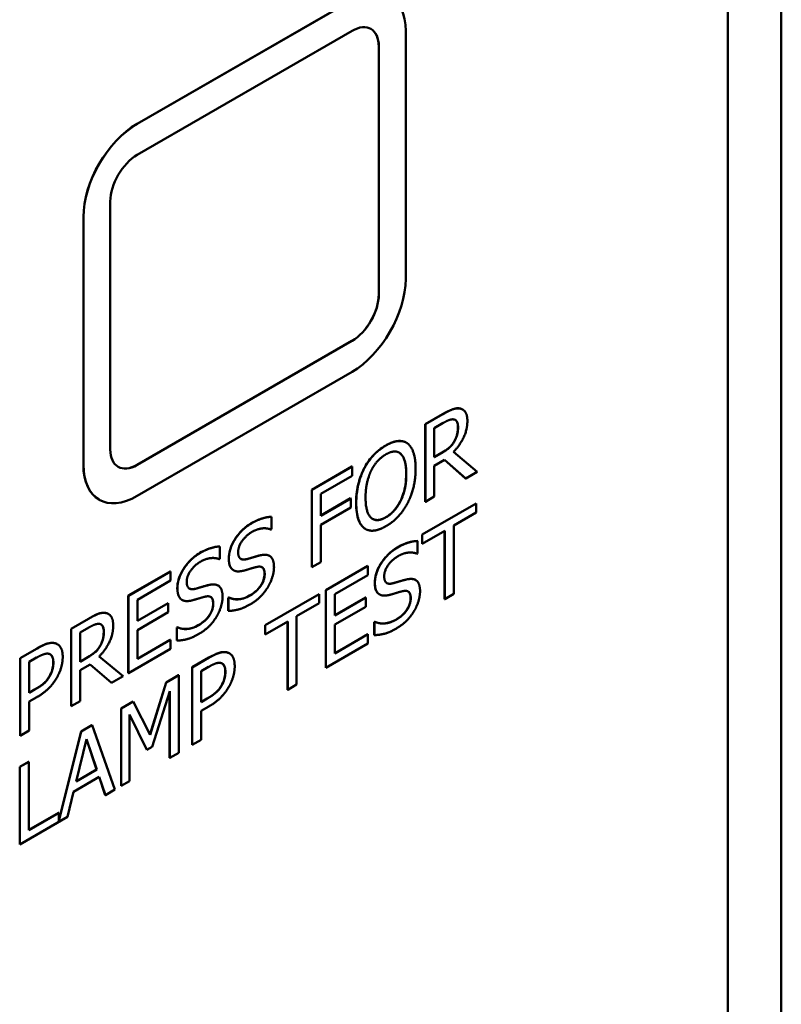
# Model space of a CAD drawing. Header units: millimetres. Extents: x 30 to 861, y 28 to 600.
# Tile 39 of 43: x 782 to 802, y 291 to 317. Entities that reach past the tile are written whole.
import ezdxf

# ---------------------------------------------------------------- set-up
doc = ezdxf.new("R2010")
doc.units = ezdxf.units.MM
doc.header["$LTSCALE"] = 3
doc.layers.add('Visible (ISO)', color=7, linetype='Continuous', lineweight=50)
doc.layers.add('Visible Narrow (ISO)', color=7, linetype='Continuous', lineweight=35)

msp = doc.modelspace()

# ---------------------------------------------------------------- linework, layer by layer
at = {"layer": 'Visible (ISO)'}
for p, q in [((800.844, 251.707), (800.844, 335.806)), ((802.251, 334.993), (802.251, 250.894)), ((785.287, 314.168), (790.944, 317.434)), ((790.946, 317.434), (785.289, 314.168)), ((785.289, 313.351), (790.946, 316.617)), ((792.36, 310.085), (792.36, 316.617)), ((791.651, 309.678), (791.651, 316.21)), ((791.653, 316.209), (791.653, 309.677)), ((784.582, 305.594), (784.582, 312.126)), ((783.873, 305.187), (783.873, 311.719)), ((783.875, 311.718), (783.875, 305.186)), ((785.287, 305.187), (790.944, 308.453)), ((790.946, 308.452), (785.289, 305.186)), ((785.289, 304.37), (790.946, 307.636)), ((792.875, 306.259), (793.33, 306.522)), ((793.334, 306.52), (792.878, 306.257)), ((793.856, 306.647), (793.86, 306.645)), ((792.875, 306.259), (792.878, 306.257)), ((792.875, 304.217), (792.875, 306.259)), ((792.878, 306.257), (792.878, 304.215)), ((793.113, 306.157), (793.347, 306.292)), ((793.113, 305.39), (793.113, 306.157)), ((792.377, 305.772), (792.38, 305.77)), ((793.636, 305.801), (793.639, 305.799)), ((793.113, 305.394), (793.316, 305.511)), ((793.32, 305.509), (793.113, 305.39)), ((794.246, 305.005), (793.618, 305.53)), ((793.113, 305.163), (793.383, 305.319)), ((793.938, 304.831), (793.382, 305.318)), ((793.383, 305.319), (793.941, 304.829)), ((789.887, 304.533), (790.944, 305.144)), ((790.947, 305.142), (789.89, 304.531)), ((790.944, 305.144), (790.947, 305.142)), ((790.947, 304.9), (790.947, 305.142)), ((791.266, 305.097), (791.27, 305.095)), ((793.113, 304.351), (793.113, 305.163)), ((793.941, 304.829), (794.246, 305.005)), ((790.125, 304.425), (790.947, 304.9)), ((793.938, 304.831), (793.941, 304.829)), ((789.887, 302.492), (789.887, 304.533)), ((789.887, 304.533), (789.89, 304.531)), ((789.89, 304.531), (789.89, 302.49)), ((790.125, 303.85), (790.125, 304.425)), ((784.287, 304.271), (784.289, 304.271)), ((790.125, 303.854), (790.909, 304.307)), ((790.913, 304.305), (790.125, 303.85)), ((790.909, 304.307), (790.913, 304.305)), ((790.913, 304.063), (790.913, 304.305)), ((792.793, 303.354), (794.214, 304.174)), ((794.218, 304.172), (792.797, 303.352)), ((792.875, 304.217), (792.878, 304.215)), ((792.878, 304.215), (793.113, 304.351)), ((794.214, 304.174), (794.218, 304.172)), ((794.218, 303.931), (794.218, 304.172)), ((790.125, 303.608), (790.913, 304.063)), ((793.625, 303.588), (794.218, 303.931)), ((788.819, 303.821), (788.823, 303.819)), ((788.823, 303.495), (788.823, 303.819)), ((788.806, 303.485), (788.823, 303.495)), ((790.125, 302.626), (790.125, 303.608)), ((791.296, 303.502), (791.3, 303.5)), ((792.797, 303.11), (793.39, 303.453)), ((793.386, 301.655), (793.386, 303.451)), ((793.39, 303.453), (793.39, 301.653)), ((793.625, 301.788), (793.625, 303.588)), ((792.666, 303.184), (792.669, 303.182)), ((792.669, 302.858), (792.669, 303.182)), ((792.793, 303.354), (792.797, 303.352)), ((792.793, 303.112), (792.793, 303.354)), ((792.797, 303.352), (792.797, 303.11)), ((787.466, 303.04), (787.469, 303.038)), ((787.469, 302.713), (787.469, 303.038)), ((792.652, 302.848), (792.669, 302.858)), ((792.793, 303.112), (792.797, 303.11)), ((787.452, 302.703), (787.469, 302.713)), ((788.77, 302.795), (788.773, 302.793)), ((789.89, 302.49), (790.125, 302.626)), ((785.056, 301.744), (786.162, 302.383)), ((786.165, 302.381), (785.06, 301.742)), ((786.162, 302.383), (786.165, 302.381)), ((786.165, 302.139), (786.165, 302.381)), ((787.822, 302.415), (787.826, 302.413)), ((789.887, 302.492), (789.89, 302.49)), ((790.256, 301.889), (791.362, 302.527)), ((791.366, 302.525), (790.26, 301.887)), ((791.362, 302.527), (791.366, 302.525)), ((791.366, 302.284), (791.366, 302.525)), ((785.294, 301.636), (786.165, 302.139)), ((790.495, 301.781), (791.366, 302.284)), ((792.616, 302.158), (792.62, 302.155)), ((787.416, 302.013), (787.419, 302.011)), ((790.256, 301.889), (790.26, 301.887)), ((790.256, 299.848), (790.256, 301.889)), ((790.26, 301.887), (790.26, 299.846)), ((785.056, 301.744), (785.06, 301.742)), ((785.056, 299.703), (785.056, 301.744)), ((785.06, 301.742), (785.06, 299.701)), ((785.294, 301.077), (785.294, 301.636)), ((786.468, 301.633), (786.472, 301.631)), ((787.686, 301.685), (787.703, 301.695)), ((787.686, 301.685), (787.69, 301.683)), ((787.686, 301.344), (787.686, 301.685)), ((787.707, 301.693), (787.69, 301.683)), ((787.69, 301.683), (787.69, 301.342)), ((787.703, 301.695), (787.707, 301.693)), ((788.656, 300.965), (790.077, 301.786)), ((790.081, 301.784), (788.66, 300.963)), ((790.077, 301.786), (790.081, 301.784)), ((790.081, 301.542), (790.081, 301.784)), ((790.495, 301.222), (790.495, 301.781)), ((790.495, 301.226), (791.303, 301.693)), ((791.307, 301.691), (790.495, 301.222)), ((791.303, 301.693), (791.307, 301.691)), ((791.307, 301.449), (791.307, 301.691)), ((791.668, 301.778), (791.672, 301.776)), ((793.386, 301.655), (793.39, 301.653)), ((793.39, 301.653), (793.625, 301.788)), ((785.294, 301.081), (786.103, 301.548)), ((786.107, 301.546), (785.294, 301.077)), ((785.294, 300.836), (786.107, 301.305)), ((786.103, 301.548), (786.107, 301.546)), ((786.107, 301.305), (786.107, 301.546)), ((787.686, 301.344), (787.69, 301.342)), ((789.488, 301.2), (790.081, 301.542)), ((790.495, 300.98), (791.307, 301.449)), ((783.548, 300.873), (784.003, 301.136)), ((784.007, 301.134), (783.551, 300.871)), ((784.529, 301.262), (784.532, 301.26)), ((788.66, 300.722), (789.253, 301.064)), ((789.249, 299.266), (789.249, 301.062)), ((789.253, 301.064), (789.253, 299.264)), ((789.488, 299.4), (789.488, 301.2)), ((791.533, 301.048), (791.55, 301.058)), ((791.533, 301.048), (791.536, 301.046)), ((791.533, 300.707), (791.533, 301.048)), ((791.553, 301.056), (791.536, 301.046)), ((791.536, 301.046), (791.536, 300.705)), ((791.55, 301.058), (791.553, 301.056)), ((783.548, 300.873), (783.551, 300.871)), ((783.548, 298.832), (783.548, 300.873)), ((783.551, 300.871), (783.551, 298.83)), ((783.786, 300.772), (784.019, 300.907)), ((785.294, 300.078), (785.294, 300.836)), ((786.332, 300.903), (786.35, 300.913)), ((786.332, 300.903), (786.336, 300.901)), ((786.332, 300.562), (786.332, 300.903)), ((786.353, 300.911), (786.336, 300.901)), ((786.336, 300.901), (786.336, 300.56)), ((786.35, 300.913), (786.353, 300.911)), ((788.656, 300.965), (788.66, 300.963)), ((788.656, 300.724), (788.656, 300.965)), ((788.66, 300.963), (788.66, 300.722)), ((790.495, 300.223), (790.495, 300.98)), ((783.786, 300.005), (783.786, 300.772)), ((785.294, 300.082), (786.162, 300.583)), ((786.165, 300.581), (785.294, 300.078)), ((786.162, 300.583), (786.165, 300.581)), ((786.165, 300.34), (786.165, 300.581)), ((786.332, 300.562), (786.336, 300.56)), ((788.656, 300.724), (788.66, 300.722)), ((790.495, 300.227), (791.362, 300.728)), ((791.366, 300.726), (790.495, 300.223)), ((791.362, 300.728), (791.366, 300.726)), ((791.366, 300.484), (791.366, 300.726)), ((791.533, 300.707), (791.536, 300.705)), ((782.207, 300.099), (782.651, 300.356)), ((782.654, 300.354), (782.21, 300.097)), ((783.185, 300.469), (783.189, 300.467)), ((784.308, 300.416), (784.312, 300.414)), ((785.06, 299.701), (786.165, 300.34)), ((790.26, 299.846), (791.366, 300.484)), ((782.207, 298.058), (782.207, 300.099)), ((782.207, 300.099), (782.21, 300.097)), ((782.21, 300.097), (782.21, 298.056)), ((782.445, 299.998), (782.64, 300.111)), ((783.786, 300.009), (783.989, 300.126)), ((783.992, 300.124), (783.786, 300.005)), ((784.919, 299.62), (784.29, 300.145)), ((786.736, 299.857), (787.18, 300.113)), ((787.184, 300.111), (786.74, 299.855)), ((787.715, 300.226), (787.718, 300.224)), ((782.445, 299.184), (782.445, 299.998)), ((783.786, 299.778), (784.055, 299.934)), ((783.786, 298.966), (783.786, 299.778)), ((784.055, 299.934), (784.614, 299.444)), ((784.61, 299.446), (784.055, 299.933)), ((786.736, 297.816), (786.736, 299.857)), ((786.736, 299.857), (786.74, 299.855)), ((786.74, 299.855), (786.74, 297.814)), ((786.975, 299.756), (787.17, 299.868)), ((786.975, 298.942), (786.975, 299.756)), ((790.256, 299.848), (790.26, 299.846)), ((782.979, 299.619), (782.982, 299.617)), ((784.614, 299.444), (784.919, 299.62)), ((785.056, 299.703), (785.06, 299.701)), ((786.052, 299.461), (786.378, 299.65)), ((786.382, 299.648), (786.055, 299.459)), ((786.378, 299.65), (786.382, 299.648)), ((786.382, 297.607), (786.382, 299.648)), ((782.445, 299.188), (782.602, 299.279)), ((782.606, 299.277), (782.445, 299.184)), ((784.61, 299.446), (784.614, 299.444)), ((785.626, 298.082), (786.052, 299.461)), ((786.055, 299.459), (785.628, 298.077)), ((785.686, 297.767), (786.147, 299.229)), ((786.052, 299.461), (786.055, 299.459)), ((786.147, 299.229), (786.147, 297.471)), ((787.509, 299.376), (787.512, 299.374)), ((789.249, 299.266), (789.253, 299.264)), ((789.253, 299.264), (789.488, 299.4)), ((782.445, 298.953), (782.644, 299.068)), ((786.143, 297.473), (786.143, 299.218)), ((786.975, 298.946), (787.132, 299.036)), ((787.135, 299.034), (786.975, 298.942)), ((782.445, 298.192), (782.445, 298.953)), ((783.548, 298.832), (783.551, 298.83)), ((783.551, 298.83), (783.786, 298.966)), ((784.863, 298.775), (785.183, 298.96)), ((784.863, 296.734), (784.863, 298.775)), ((784.863, 298.775), (784.866, 298.773)), ((785.187, 298.958), (784.866, 298.773)), ((784.866, 298.773), (784.866, 296.732)), ((785.183, 298.96), (785.187, 298.958)), ((785.628, 298.077), (785.187, 298.958)), ((786.975, 298.71), (787.174, 298.825)), ((786.975, 297.949), (786.975, 298.71)), ((785.085, 296.858), (785.085, 298.617)), ((785.085, 298.617), (785.542, 297.685)), ((785.539, 297.687), (785.085, 298.611)), ((782.21, 298.056), (782.445, 298.192)), ((783.81, 298.167), (784.099, 298.334)), ((784.103, 298.332), (783.813, 298.165)), ((784.099, 298.334), (784.103, 298.332)), ((784.699, 296.635), (784.103, 298.332)), ((782.207, 298.058), (782.21, 298.056)), ((783.223, 295.819), (783.81, 298.167)), ((783.813, 298.165), (783.223, 295.803)), ((783.68, 296.849), (783.952, 297.967)), ((783.81, 298.167), (783.813, 298.165)), ((784.222, 297.166), (783.951, 297.963)), ((783.952, 297.967), (784.226, 297.164)), ((786.74, 297.814), (786.975, 297.949)), ((785.539, 297.687), (785.542, 297.685)), ((785.542, 297.685), (785.686, 297.767)), ((786.736, 297.816), (786.74, 297.814)), ((786.143, 297.473), (786.147, 297.471)), ((786.147, 297.471), (786.382, 297.607)), ((782.195, 297.235), (782.43, 297.371)), ((782.195, 295.194), (782.195, 297.235)), ((782.195, 297.235), (782.199, 297.233)), ((782.434, 297.369), (782.199, 297.233)), ((782.199, 297.233), (782.199, 295.192)), ((782.43, 297.371), (782.434, 297.369)), ((782.434, 295.569), (782.434, 297.369)), ((784.226, 297.164), (783.68, 296.849)), ((783.681, 296.854), (784.222, 297.166)), ((784.222, 297.166), (784.226, 297.164)), ((783.616, 296.58), (784.29, 296.97)), ((784.447, 296.494), (784.288, 296.969)), ((784.29, 296.97), (784.451, 296.492)), ((784.451, 296.492), (784.699, 296.635)), ((784.863, 296.734), (784.866, 296.732)), ((784.866, 296.732), (785.085, 296.858)), ((783.455, 295.917), (783.616, 296.58)), ((784.447, 296.494), (784.451, 296.492)), ((782.199, 295.192), (783.455, 295.917)), ((782.434, 295.573), (783.219, 296.027)), ((783.223, 296.025), (782.434, 295.569)), ((783.219, 296.027), (783.223, 296.025)), ((783.223, 295.803), (783.223, 296.025)), ((782.195, 295.194), (782.199, 295.192))]:
    msp.add_line(p, q, dxfattribs=at)
for centre, major_axis, start_param, end_param in [((790.946, 315.801), (1, 1.732), 5.497787, 7.068583), ((790.946, 315.801), (0.5, 0.866), 5.497787, 7.068583), ((790.944, 315.801), (0.5, 0.866), 5.497787, 6.281771), ((785.287, 312.536), (1, 1.732), 0.785398, 2.356194), ((785.289, 312.535), (-1, -1.732), 3.926991, 5.497787), ((785.289, 312.535), (0.5, 0.866), 0.785398, 2.356194), ((790.946, 309.269), (1, 1.732), 3.926991, 5.497787), ((790.944, 309.27), (0.5, 0.866), 3.926991, 5.497787), ((790.946, 309.269), (-0.5, -0.866), 0.785398, 2.356194), ((785.289, 306.003), (-0.5, -0.866), 5.497787, 7.068583), ((785.287, 306.004), (-1, -1.732), 5.497787, 6.283185), ((785.289, 306.003), (-1, -1.732), 5.497787, 7.068583), ((785.287, 306.004), (-0.5, -0.866), 0.001414, 0.785398)]:
    msp.add_ellipse(centre, major_axis=major_axis, ratio=0.57735, start_param=start_param, end_param=end_param, dxfattribs=at)
for points, knots in [([(793.33, 306.522), (793.415, 306.571), (793.501, 306.617), (793.619, 306.663), (793.652, 306.672), (793.718, 306.68), (793.75, 306.679), (793.78, 306.674)], [0, 0, 0, 0, 0.03603569, 0.03603569, 0.05079634, 0.05079634, 0.06604716, 0.06604716, 0.06604716, 0.06604716]), ([(793.736, 306.18), (793.736, 306.23), (793.729, 306.277), (793.705, 306.33), (793.695, 306.348), (793.673, 306.366), (793.668, 306.369), (793.664, 306.372)], [0, 0, 0, 0, 0.01851884, 0.01851884, 0.02653584, 0.02653584, 0.02846703, 0.02846703, 0.02846703, 0.02846703]), ([(793.636, 305.801), (793.664, 305.849), (793.686, 305.898), (793.713, 305.982), (793.721, 306.019), (793.733, 306.102), (793.736, 306.142), (793.736, 306.18)], [0, 0, 0, 0, 0.01672418, 0.01672418, 0.02760714, 0.02760714, 0.03842525, 0.03842525, 0.03842525, 0.03842525]), ([(791.835, 305.701), (791.943, 305.764), (792.05, 305.806), (792.186, 305.819), (792.237, 305.82), (792.321, 305.8), (792.35, 305.788), (792.377, 305.772)], [0, 0, 0, 0, 0.04589851, 0.04589851, 0.06268834, 0.06268834, 0.07272233, 0.07272233, 0.07272233, 0.07272233]), ([(793.316, 305.511), (793.377, 305.546), (793.439, 305.588), (793.511, 305.647), (793.54, 305.672), (793.596, 305.739), (793.617, 305.769), (793.636, 305.801)], [0, 0, 0, 0, 0.02575463, 0.02575463, 0.03101851, 0.03101851, 0.03467971, 0.03467971, 0.03467971, 0.03467971]), ([(791.266, 305.097), (791.326, 305.21), (791.397, 305.314), (791.532, 305.468), (791.588, 305.522), (791.708, 305.621), (791.771, 305.665), (791.835, 305.701)], [0, 0, 0, 0, 0.03857522, 0.03857522, 0.06371927, 0.06371927, 0.09046286, 0.09046286, 0.09046286, 0.09046286]), ([(792.372, 304.948), (792.372, 305.067), (792.362, 305.185), (792.32, 305.335), (792.29, 305.424), (792.227, 305.481)], [0, 0, 0, 0, 0.04391694, 0.04391694, 0.06661353, 0.06661353, 0.06661353, 0.06661353]), ([(791.054, 304.187), (791.054, 304.418), (791.088, 304.582), (791.144, 304.813), (791.194, 304.956), (791.266, 305.097)], [0, 0, 0, 0, 0.0851449, 0.0851449, 0.223225, 0.223225, 0.223225, 0.223225]), ([(791.836, 303.81), (791.905, 303.849), (791.972, 303.9), (792.09, 304.025), (792.139, 304.091), (792.214, 304.22), (792.259, 304.306), (792.324, 304.51), (792.342, 304.593), (792.367, 304.768), (792.372, 304.86), (792.372, 304.948)], [0, 0, 0, 0, 0.0290174, 0.0290174, 0.0542456, 0.0542456, 0.0739386, 0.0739386, 0.0876571, 0.0876571, 0.1037176, 0.1037176, 0.1037176, 0.1037176]), ([(791.265, 303.523), (791.204, 303.568), (791.159, 303.636), (791.074, 303.849), (791.054, 304.013), (791.054, 304.187)], [0, 0, 0, 0, 0.0392042, 0.0392042, 0.103134, 0.103134, 0.103134, 0.103134]), ([(787.699, 302.723), (787.699, 302.795), (787.71, 302.871), (787.756, 303.027), (787.789, 303.101), (787.865, 303.237), (787.921, 303.326), (788.047, 303.464), (788.093, 303.507), (788.19, 303.585), (788.242, 303.62), (788.294, 303.65)], [0, 0, 0, 0, 0.02653278, 0.02653278, 0.05129311, 0.05129311, 0.07349018, 0.07349018, 0.08519079, 0.08519079, 0.09783855, 0.09783855, 0.09783855, 0.09783855]), ([(788.294, 303.65), (788.424, 303.725), (788.518, 303.76), (788.659, 303.805), (788.741, 303.821), (788.819, 303.821)], [0, 0, 0, 0, 0.0551489, 0.0551489, 0.1379083, 0.1379083, 0.1379083, 0.1379083]), ([(791.489, 303.766), (791.526, 303.745), (791.569, 303.734), (791.65, 303.737), (791.685, 303.744), (791.759, 303.769), (791.797, 303.787), (791.836, 303.81)], [0.08480541, 0.08480541, 0.08480541, 0.08480541, 0.1038735, 0.1038735, 0.11694124, 0.11694124, 0.13083367, 0.13083367, 0.13083367, 0.13083367]), ([(792.14, 303.013), (792.27, 303.088), (792.364, 303.123), (792.506, 303.168), (792.588, 303.184), (792.666, 303.184)], [0, 0, 0, 0, 0.0551489, 0.0551489, 0.1379083, 0.1379083, 0.1379083, 0.1379083]), ([(786.345, 301.941), (786.345, 302.013), (786.356, 302.09), (786.402, 302.245), (786.435, 302.319), (786.512, 302.456), (786.568, 302.544), (786.694, 302.683), (786.739, 302.725), (786.837, 302.804), (786.888, 302.839), (786.94, 302.868)], [0, 0, 0, 0, 0.02653278, 0.02653278, 0.05129311, 0.05129311, 0.07349018, 0.07349018, 0.08519079, 0.08519079, 0.09783855, 0.09783855, 0.09783855, 0.09783855]), ([(786.94, 302.868), (787.07, 302.943), (787.164, 302.978), (787.305, 303.024), (787.388, 303.039), (787.466, 303.04)], [0, 0, 0, 0, 0.0551489, 0.0551489, 0.1379083, 0.1379083, 0.1379083, 0.1379083]), ([(791.545, 302.086), (791.545, 302.158), (791.556, 302.234), (791.603, 302.39), (791.635, 302.464), (791.712, 302.6), (791.768, 302.689), (791.894, 302.827), (791.939, 302.87), (792.037, 302.948), (792.088, 302.983), (792.14, 303.013)], [0, 0, 0, 0, 0.02653278, 0.02653278, 0.05129311, 0.05129311, 0.07349018, 0.07349018, 0.08519079, 0.08519079, 0.09783855, 0.09783855, 0.09783855, 0.09783855]), ([(787.814, 302.42), (787.777, 302.445), (787.749, 302.482), (787.718, 302.557), (787.699, 302.613), (787.699, 302.723)], [0, 0, 0, 0, 0.02299213, 0.02299213, 0.03660398, 0.03660398, 0.03660398, 0.03660398]), ([(788.015, 302.713), (788.035, 302.702), (788.057, 302.697), (788.111, 302.695), (788.143, 302.699), (788.175, 302.708)], [0.03315615, 0.03315615, 0.03315615, 0.03315615, 0.05206817, 0.05206817, 0.07480026, 0.07480026, 0.07480026, 0.07480026]), ([(788.175, 302.708), (788.25, 302.728), (788.338, 302.755), (788.414, 302.778), (788.48, 302.797), (788.537, 302.81)], [0, 0, 0, 0, 0.0329035, 0.0329035, 0.1298226, 0.1298226, 0.1298226, 0.1298226]), ([(788.537, 302.81), (788.606, 302.825), (788.675, 302.83), (788.744, 302.807), (788.756, 302.802), (788.77, 302.794)], [0, 0, 0, 0, 0.0307313, 0.0307313, 0.03691399, 0.03691399, 0.03691399, 0.03691399]), ([(788.643, 302.313), (788.643, 302.359), (788.638, 302.401), (788.609, 302.467), (788.591, 302.483), (788.576, 302.492), (788.576, 302.492), (788.576, 302.492)], [0, 0, 0, 0, 0.01667097, 0.01667097, 0.03243576, 0.03243576, 0.03245932, 0.03245932, 0.03245932, 0.03245932]), ([(788.249, 301.745), (788.315, 301.783), (788.385, 301.832), (788.498, 301.942), (788.531, 301.988), (788.581, 302.069), (788.602, 302.112), (788.626, 302.184), (788.632, 302.21), (788.641, 302.262), (788.643, 302.288), (788.643, 302.313)], [0, 0, 0, 0, 0.0279561, 0.0279561, 0.050651, 0.050651, 0.075558, 0.075558, 0.0900996, 0.0900996, 0.1055325, 0.1055325, 0.1055325, 0.1055325]), ([(791.66, 301.783), (791.623, 301.808), (791.596, 301.845), (791.565, 301.92), (791.545, 301.976), (791.545, 302.086)], [0, 0, 0, 0, 0.02299213, 0.02299213, 0.03660398, 0.03660398, 0.03660398, 0.03660398]), ([(792.021, 302.071), (792.096, 302.091), (792.184, 302.118), (792.261, 302.141), (792.327, 302.16), (792.383, 302.173)], [0, 0, 0, 0, 0.0329035, 0.0329035, 0.1298226, 0.1298226, 0.1298226, 0.1298226]), ([(792.383, 302.173), (792.453, 302.188), (792.521, 302.193), (792.59, 302.17), (792.603, 302.165), (792.616, 302.157)], [0, 0, 0, 0, 0.0307313, 0.0307313, 0.03691399, 0.03691399, 0.03691399, 0.03691399]), ([(786.46, 301.639), (786.423, 301.663), (786.395, 301.7), (786.364, 301.775), (786.345, 301.832), (786.345, 301.941)], [0, 0, 0, 0, 0.02299213, 0.02299213, 0.03660398, 0.03660398, 0.03660398, 0.03660398]), ([(786.661, 301.932), (786.681, 301.921), (786.704, 301.915), (786.757, 301.913), (786.789, 301.918), (786.821, 301.926)], [0.03315615, 0.03315615, 0.03315615, 0.03315615, 0.05206817, 0.05206817, 0.07480026, 0.07480026, 0.07480026, 0.07480026]), ([(786.821, 301.926), (786.896, 301.946), (786.984, 301.973), (787.061, 301.996), (787.127, 302.015), (787.183, 302.028)], [0, 0, 0, 0, 0.0329035, 0.0329035, 0.1298226, 0.1298226, 0.1298226, 0.1298226]), ([(787.183, 302.028), (787.253, 302.043), (787.321, 302.048), (787.39, 302.026), (787.403, 302.021), (787.416, 302.013)], [0, 0, 0, 0, 0.0307313, 0.0307313, 0.03691399, 0.03691399, 0.03691399, 0.03691399]), ([(791.862, 302.076), (791.881, 302.065), (791.904, 302.06), (791.957, 302.058), (791.989, 302.062), (792.021, 302.071)], [0.03315615, 0.03315615, 0.03315615, 0.03315615, 0.05206817, 0.05206817, 0.07480026, 0.07480026, 0.07480026, 0.07480026]), ([(792.489, 301.676), (792.489, 301.722), (792.484, 301.764), (792.456, 301.83), (792.437, 301.846), (792.423, 301.855), (792.423, 301.855), (792.423, 301.855)], [0, 0, 0, 0, 0.01667097, 0.01667097, 0.03243576, 0.03243576, 0.03245932, 0.03245932, 0.03245932, 0.03245932]), ([(787.289, 301.532), (787.289, 301.577), (787.284, 301.62), (787.256, 301.686), (787.237, 301.702), (787.222, 301.711), (787.222, 301.711), (787.222, 301.711)], [0, 0, 0, 0, 0.01667097, 0.01667097, 0.03243576, 0.03243576, 0.03245932, 0.03245932, 0.03245932, 0.03245932]), ([(787.703, 301.695), (787.806, 301.643), (787.905, 301.645), (788.056, 301.661), (788.152, 301.689), (788.249, 301.745)], [0, 0, 0, 0, 0.0594423, 0.0594423, 0.1466809, 0.1466809, 0.1466809, 0.1466809]), ([(792.096, 301.108), (792.161, 301.146), (792.231, 301.195), (792.344, 301.305), (792.378, 301.351), (792.427, 301.432), (792.449, 301.475), (792.472, 301.547), (792.479, 301.573), (792.488, 301.625), (792.489, 301.651), (792.489, 301.676)], [0, 0, 0, 0, 0.0279561, 0.0279561, 0.050651, 0.050651, 0.075558, 0.075558, 0.0900996, 0.0900996, 0.1055325, 0.1055325, 0.1055325, 0.1055325]), ([(786.895, 300.964), (786.961, 301.002), (787.031, 301.05), (787.144, 301.161), (787.178, 301.207), (787.227, 301.287), (787.248, 301.331), (787.272, 301.402), (787.279, 301.428), (787.287, 301.481), (787.289, 301.507), (787.289, 301.532)], [0, 0, 0, 0, 0.0279561, 0.0279561, 0.050651, 0.050651, 0.075558, 0.075558, 0.0900996, 0.0900996, 0.1055325, 0.1055325, 0.1055325, 0.1055325]), ([(784.003, 301.136), (784.088, 301.186), (784.173, 301.231), (784.292, 301.278), (784.325, 301.286), (784.391, 301.295), (784.423, 301.294), (784.453, 301.289)], [0, 0, 0, 0, 0.03603569, 0.03603569, 0.05079634, 0.05079634, 0.06604716, 0.06604716, 0.06604716, 0.06604716]), ([(791.55, 301.058), (791.652, 301.006), (791.751, 301.008), (791.903, 301.024), (791.998, 301.052), (792.096, 301.108)], [0, 0, 0, 0, 0.0594423, 0.0594423, 0.1466809, 0.1466809, 0.1466809, 0.1466809]), ([(784.308, 300.416), (784.337, 300.464), (784.359, 300.513), (784.385, 300.597), (784.394, 300.634), (784.406, 300.716), (784.408, 300.757), (784.408, 300.795)], [0, 0, 0, 0, 0.01672418, 0.01672418, 0.02760714, 0.02760714, 0.03842525, 0.03842525, 0.03842525, 0.03842525]), ([(784.408, 300.795), (784.408, 300.845), (784.402, 300.892), (784.378, 300.945), (784.367, 300.963), (784.346, 300.981), (784.341, 300.984), (784.336, 300.987)], [0, 0, 0, 0, 0.01851884, 0.01851884, 0.02653584, 0.02653584, 0.02846703, 0.02846703, 0.02846703, 0.02846703]), ([(786.35, 300.913), (786.452, 300.861), (786.551, 300.863), (786.703, 300.879), (786.798, 300.907), (786.895, 300.964)], [0, 0, 0, 0, 0.0594423, 0.0594423, 0.1466809, 0.1466809, 0.1466809, 0.1466809]), ([(782.651, 300.356), (782.777, 300.429), (782.861, 300.463), (782.989, 300.502), (783.054, 300.509), (783.113, 300.495)], [0, 0, 0, 0, 0.053529, 0.053529, 0.1182527, 0.1182527, 0.1182527, 0.1182527]), ([(783.989, 300.126), (784.049, 300.161), (784.112, 300.203), (784.184, 300.262), (784.213, 300.287), (784.269, 300.354), (784.29, 300.384), (784.308, 300.416)], [0, 0, 0, 0, 0.02575463, 0.02575463, 0.03101851, 0.03101851, 0.03467971, 0.03467971, 0.03467971, 0.03467971]), ([(787.18, 300.113), (787.307, 300.186), (787.39, 300.22), (787.518, 300.26), (787.584, 300.266), (787.643, 300.253)], [0, 0, 0, 0, 0.053529, 0.053529, 0.1182527, 0.1182527, 0.1182527, 0.1182527]), ([(783.079, 299.979), (783.079, 300.037), (783.072, 300.091), (783.043, 300.156), (783.03, 300.175), (783.007, 300.193), (783.002, 300.197), (782.997, 300.2)], [0, 0, 0, 0, 0.02108752, 0.02108752, 0.0326213, 0.0326213, 0.03587419, 0.03587419, 0.03587419, 0.03587419]), ([(782.979, 299.619), (783.01, 299.673), (783.035, 299.729), (783.066, 299.832), (783.079, 299.895), (783.079, 299.979)], [0, 0, 0, 0, 0.01869289, 0.01869289, 0.03415225, 0.03415225, 0.03415225, 0.03415225]), ([(787.609, 299.737), (787.609, 299.794), (787.602, 299.848), (787.573, 299.914), (787.559, 299.932), (787.537, 299.951), (787.532, 299.954), (787.527, 299.957)], [0, 0, 0, 0, 0.02108752, 0.02108752, 0.0326213, 0.0326213, 0.03587419, 0.03587419, 0.03587419, 0.03587419]), ([(782.602, 299.279), (782.683, 299.325), (782.766, 299.38), (782.85, 299.453), (782.881, 299.481), (782.938, 299.552), (782.96, 299.584), (782.979, 299.619)], [0, 0, 0, 0, 0.03415914, 0.03415914, 0.04246785, 0.04246785, 0.04849905, 0.04849905, 0.04849905, 0.04849905]), ([(787.509, 299.376), (787.54, 299.43), (787.565, 299.486), (787.596, 299.59), (787.609, 299.653), (787.609, 299.737)], [0, 0, 0, 0, 0.01869289, 0.01869289, 0.03415225, 0.03415225, 0.03415225, 0.03415225]), ([(787.132, 299.036), (787.212, 299.083), (787.296, 299.137), (787.38, 299.211), (787.41, 299.239), (787.468, 299.31), (787.489, 299.342), (787.509, 299.376)], [0, 0, 0, 0, 0.03415914, 0.03415914, 0.04246785, 0.04246785, 0.04849905, 0.04849905, 0.04849905, 0.04849905])]:
    msp.add_open_spline(points, degree=3, knots=knots, dxfattribs=at)
for points, degree in [([(793.784, 306.672), (793.691, 306.687), (793.486, 306.607), (793.334, 306.52)], 2), ([(793.78, 306.674), (793.808, 306.669), (793.833, 306.66), (793.856, 306.647)], 3), ([(793.984, 306.341), (793.984, 306.501), (793.877, 306.656), (793.784, 306.672)], 2), ([(793.347, 306.292), (793.444, 306.348), (793.577, 306.394), (793.628, 306.385)], 2), ([(793.618, 305.53), (793.787, 305.701), (793.984, 306.118), (793.984, 306.341)], 2), ([(793.628, 306.385), (793.685, 306.373), (793.739, 306.267), (793.739, 306.178)], 2), ([(793.739, 306.178), (793.739, 306.072), (793.691, 305.885), (793.639, 305.799)], 2), ([(792.409, 305.752), (792.308, 305.825), (792.019, 305.803), (791.838, 305.699)], 2), ([(792.621, 305.087), (792.621, 305.342), (792.509, 305.674), (792.409, 305.752)], 2), ([(793.639, 305.799), (793.583, 305.702), (793.421, 305.568), (793.32, 305.509)], 2), ([(791.838, 305.699), (791.661, 305.597), (791.373, 305.29), (791.27, 305.095)], 2), ([(791.447, 305.027), (791.52, 305.178), (791.712, 305.391), (791.84, 305.465)], 2), ([(791.84, 305.465), (791.963, 305.536), (792.161, 305.544), (792.231, 305.479)], 2), ([(792.227, 305.481), (792.215, 305.493), (792.201, 305.503), (792.186, 305.512)], 3), ([(792.231, 305.479), (792.3, 305.416), (792.376, 305.147), (792.376, 304.946)], 2), ([(791.27, 305.095), (791.168, 304.895), (791.058, 304.441), (791.058, 304.185)], 2), ([(791.303, 304.326), (791.303, 304.525), (791.377, 304.882), (791.447, 305.027)], 2), ([(792.376, 304.946), (792.376, 304.544), (792.085, 303.949), (791.84, 303.808)], 2), ([(792.409, 304.179), (792.512, 304.374), (792.621, 304.839), (792.621, 305.087)], 2), ([(791.058, 304.185), (791.058, 303.933), (791.166, 303.597), (791.268, 303.521)], 2), ([(791.84, 303.808), (791.595, 303.666), (791.303, 303.924), (791.303, 304.326)], 2), ([(791.838, 303.572), (792.012, 303.672), (792.3, 303.974), (792.409, 304.179)], 2), ([(788.297, 303.648), (788.038, 303.498), (787.703, 302.969), (787.703, 302.721)], 2), ([(788.823, 303.819), (788.71, 303.818), (788.446, 303.734), (788.297, 303.648)], 2), ([(787.948, 302.89), (787.948, 303.034), (788.15, 303.328), (788.313, 303.422)], 2), ([(788.313, 303.422), (788.458, 303.506), (788.721, 303.526), (788.806, 303.485)], 2), ([(791.296, 303.502), (791.286, 303.508), (791.275, 303.515), (791.265, 303.523)], 3), ([(791.268, 303.521), (791.373, 303.444), (791.659, 303.468), (791.838, 303.572)], 2), ([(792.669, 303.182), (792.556, 303.181), (792.292, 303.097), (792.143, 303.011)], 2), ([(786.943, 302.866), (786.684, 302.717), (786.349, 302.187), (786.349, 301.939)], 2), ([(787.469, 303.038), (787.356, 303.037), (787.092, 302.952), (786.943, 302.866)], 2), ([(788.178, 302.706), (788.066, 302.676), (787.948, 302.761), (787.948, 302.89)], 2), ([(792.143, 303.011), (791.884, 302.861), (791.549, 302.332), (791.549, 302.084)], 2), ([(792.159, 302.785), (792.304, 302.869), (792.568, 302.889), (792.652, 302.848)], 2), ([(786.594, 302.109), (786.594, 302.253), (786.796, 302.546), (786.959, 302.641)], 2), ([(786.959, 302.641), (787.104, 302.724), (787.367, 302.744), (787.452, 302.703)], 2), ([(787.703, 302.721), (787.703, 302.602), (787.763, 302.454), (787.817, 302.418)], 2), ([(788.541, 302.808), (788.469, 302.791), (788.253, 302.726), (788.178, 302.706)], 2), ([(788.892, 302.496), (788.892, 302.686), (788.723, 302.848), (788.541, 302.808)], 2), ([(791.794, 302.253), (791.794, 302.397), (791.996, 302.691), (792.159, 302.785)], 2), ([(787.822, 302.415), (787.819, 302.417), (787.816, 302.418), (787.814, 302.42)], 3), ([(787.817, 302.418), (787.873, 302.383), (788.018, 302.382), (788.109, 302.406)], 2), ([(788.109, 302.406), (788.211, 302.435), (788.347, 302.478), (788.429, 302.498)], 2), ([(788.429, 302.498), (788.542, 302.526), (788.647, 302.434), (788.647, 302.311)], 2), ([(788.731, 301.97), (788.807, 302.095), (788.892, 302.375), (788.892, 302.496)], 2), ([(786.824, 301.924), (786.713, 301.895), (786.594, 301.98), (786.594, 302.109)], 2), ([(788.647, 302.311), (788.647, 302.158), (788.447, 301.856), (788.253, 301.743)], 2), ([(791.549, 302.084), (791.549, 301.965), (791.609, 301.817), (791.664, 301.781)], 2), ([(792.025, 302.069), (791.913, 302.039), (791.794, 302.124), (791.794, 302.253)], 2), ([(792.387, 302.171), (792.315, 302.154), (792.099, 302.089), (792.025, 302.069)], 2), ([(792.738, 301.859), (792.738, 302.049), (792.569, 302.211), (792.387, 302.171)], 2), ([(786.349, 301.939), (786.349, 301.82), (786.409, 301.673), (786.463, 301.636)], 2), ([(787.187, 302.026), (787.115, 302.009), (786.899, 301.944), (786.824, 301.924)], 2), ([(787.538, 301.714), (787.538, 301.904), (787.369, 302.067), (787.187, 302.026)], 2), ([(788.27, 301.518), (788.432, 301.612), (788.647, 301.832), (788.731, 301.97)], 2), ([(791.956, 301.769), (792.058, 301.798), (792.194, 301.841), (792.275, 301.861)], 2), ([(792.275, 301.861), (792.388, 301.889), (792.493, 301.797), (792.493, 301.674)], 2), ([(792.578, 301.333), (792.653, 301.458), (792.738, 301.738), (792.738, 301.859)], 2), ([(786.468, 301.633), (786.465, 301.635), (786.463, 301.637), (786.46, 301.639)], 3), ([(786.463, 301.636), (786.519, 301.601), (786.664, 301.6), (786.756, 301.625)], 2), ([(786.756, 301.625), (786.857, 301.654), (786.993, 301.696), (787.075, 301.717)], 2), ([(787.075, 301.717), (787.188, 301.744), (787.293, 301.652), (787.293, 301.53)], 2), ([(787.377, 301.188), (787.453, 301.313), (787.538, 301.593), (787.538, 301.714)], 2), ([(788.253, 301.743), (788.117, 301.665), (787.823, 301.634), (787.707, 301.693)], 2), ([(791.668, 301.778), (791.666, 301.78), (791.663, 301.781), (791.66, 301.783)], 3), ([(791.664, 301.781), (791.719, 301.745), (791.864, 301.745), (791.956, 301.769)], 2), ([(792.493, 301.674), (792.493, 301.521), (792.294, 301.219), (792.099, 301.106)], 2), ([(787.293, 301.53), (787.293, 301.376), (787.094, 301.074), (786.899, 300.962)], 2), ([(787.69, 301.342), (787.809, 301.345), (788.078, 301.407), (788.27, 301.518)], 2), ([(792.116, 300.881), (792.278, 300.975), (792.493, 301.195), (792.578, 301.333)], 2), ([(784.456, 301.287), (784.363, 301.302), (784.158, 301.222), (784.007, 301.134)], 2), ([(784.453, 301.289), (784.481, 301.284), (784.506, 301.275), (784.529, 301.262)], 3), ([(784.657, 300.956), (784.657, 301.116), (784.55, 301.271), (784.456, 301.287)], 2), ([(786.916, 300.737), (787.078, 300.83), (787.293, 301.05), (787.377, 301.188)], 2), ([(792.099, 301.106), (791.963, 301.028), (791.669, 300.997), (791.553, 301.056)], 2), ([(784.019, 300.907), (784.117, 300.963), (784.25, 301.009), (784.3, 301)], 2), ([(784.29, 300.145), (784.459, 300.316), (784.657, 300.732), (784.657, 300.956)], 2), ([(784.3, 301), (784.358, 300.988), (784.412, 300.882), (784.412, 300.793)], 2), ([(784.412, 300.793), (784.412, 300.687), (784.363, 300.5), (784.312, 300.414)], 2), ([(786.899, 300.962), (786.763, 300.883), (786.469, 300.852), (786.353, 300.911)], 2), ([(791.536, 300.705), (791.655, 300.707), (791.924, 300.77), (792.116, 300.881)], 2), ([(786.336, 300.56), (786.455, 300.563), (786.724, 300.626), (786.916, 300.737)], 2), ([(783.117, 300.493), (783.032, 300.512), (782.812, 300.445), (782.654, 300.354)], 2), ([(783.113, 300.495), (783.139, 300.49), (783.163, 300.481), (783.185, 300.469)], 3), ([(783.328, 300.127), (783.328, 300.297), (783.216, 300.473), (783.117, 300.493)], 2), ([(784.312, 300.414), (784.256, 300.317), (784.094, 300.182), (783.992, 300.124)], 2), ([(782.64, 300.111), (782.75, 300.174), (782.899, 300.225), (782.955, 300.215)], 2), ([(782.955, 300.215), (783.02, 300.202), (783.083, 300.083), (783.083, 299.977)], 2), ([(783.173, 299.584), (783.246, 299.709), (783.328, 299.995), (783.328, 300.127)], 2), ([(787.647, 300.251), (787.562, 300.27), (787.342, 300.202), (787.184, 300.111)], 2), ([(787.643, 300.253), (787.669, 300.248), (787.693, 300.239), (787.715, 300.226)], 3), ([(787.857, 299.885), (787.857, 300.055), (787.746, 300.23), (787.647, 300.251)], 2), ([(783.083, 299.977), (783.083, 299.88), (783.035, 299.709), (782.982, 299.617)], 2), ([(787.17, 299.868), (787.28, 299.932), (787.429, 299.983), (787.485, 299.972)], 2), ([(787.485, 299.972), (787.549, 299.96), (787.612, 299.841), (787.612, 299.735)], 2), ([(787.703, 299.342), (787.776, 299.467), (787.857, 299.752), (787.857, 299.885)], 2), ([(782.982, 299.617), (782.925, 299.514), (782.749, 299.36), (782.606, 299.277)], 2), ([(782.644, 299.068), (782.833, 299.177), (783.081, 299.427), (783.173, 299.584)], 2), ([(787.612, 299.735), (787.612, 299.637), (787.565, 299.466), (787.512, 299.374)], 2), ([(787.512, 299.374), (787.455, 299.272), (787.279, 299.117), (787.135, 299.034)], 2), ([(787.174, 298.825), (787.363, 298.934), (787.611, 299.185), (787.703, 299.342)], 2)]:
    msp.add_open_spline(points, degree=degree, dxfattribs=at)
at = {"layer": 'Visible Narrow (ISO)'}
for p, q in [((791.651, 316.21), (791.653, 316.209)), ((785.287, 314.168), (785.289, 314.168)), ((783.873, 311.719), (783.875, 311.718)), ((791.651, 309.678), (791.653, 309.677)), ((790.944, 308.453), (790.946, 308.452)), ((793.33, 306.522), (793.334, 306.52)), ((793.78, 306.674), (793.784, 306.672)), ((793.736, 306.18), (793.739, 306.178)), ((791.835, 305.701), (791.838, 305.699)), ((792.227, 305.481), (792.231, 305.479)), ((793.316, 305.511), (793.32, 305.509)), ((783.873, 305.187), (783.875, 305.186)), ((785.287, 305.187), (785.289, 305.186)), ((792.372, 304.948), (792.376, 304.946)), ((791.054, 304.187), (791.058, 304.185)), ((788.294, 303.65), (788.297, 303.648)), ((791.836, 303.81), (791.84, 303.808)), ((791.265, 303.523), (791.268, 303.521)), ((786.94, 302.868), (786.943, 302.866)), ((792.14, 303.013), (792.143, 303.011)), ((787.699, 302.723), (787.703, 302.721)), ((788.175, 302.708), (788.178, 302.706)), ((788.537, 302.81), (788.541, 302.808)), ((787.814, 302.42), (787.817, 302.418)), ((788.643, 302.313), (788.647, 302.311)), ((791.545, 302.086), (791.549, 302.084)), ((792.383, 302.173), (792.387, 302.171)), ((786.345, 301.941), (786.349, 301.939)), ((786.821, 301.926), (786.824, 301.924)), ((787.183, 302.028), (787.187, 302.026)), ((792.021, 302.071), (792.025, 302.069)), ((786.46, 301.639), (786.463, 301.636)), ((788.249, 301.745), (788.253, 301.743)), ((791.66, 301.783), (791.664, 301.781)), ((792.489, 301.676), (792.493, 301.674)), ((787.289, 301.532), (787.293, 301.53)), ((784.003, 301.136), (784.007, 301.134)), ((784.453, 301.289), (784.456, 301.287)), ((792.096, 301.108), (792.099, 301.106)), ((784.408, 300.795), (784.412, 300.793)), ((786.895, 300.964), (786.899, 300.962)), ((782.651, 300.356), (782.654, 300.354)), ((783.113, 300.495), (783.117, 300.493)), ((783.989, 300.126), (783.992, 300.124)), ((787.18, 300.113), (787.184, 300.111)), ((787.643, 300.253), (787.647, 300.251)), ((783.079, 299.979), (783.083, 299.977)), ((787.609, 299.737), (787.612, 299.735)), ((782.602, 299.279), (782.606, 299.277)), ((787.132, 299.036), (787.135, 299.034))]:
    msp.add_line(p, q, dxfattribs=at)

doc.saveas('drawing.dxf')
